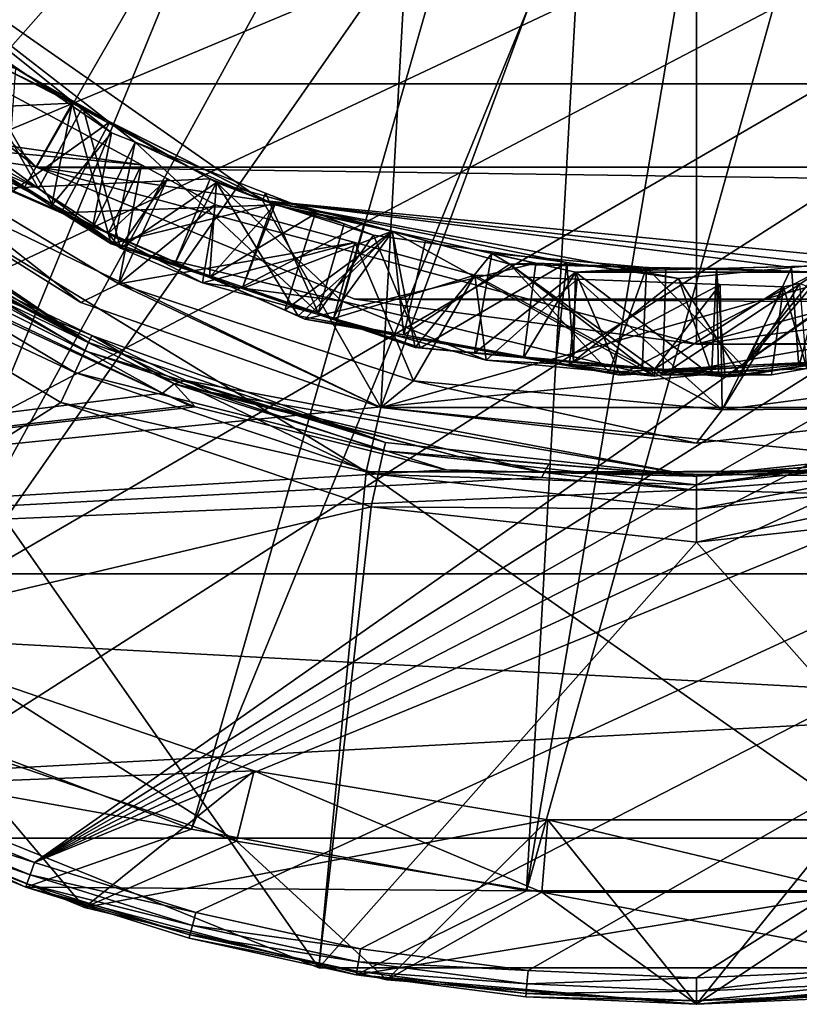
# Model space of a CAD drawing. Extents: x 0 to 200, y 18 to 95.
# Tile 4 of 256: x 39.37 to 45.28, y 32.23 to 39.68. Entities that reach past the tile are written whole.
import ezdxf

# ---------------------------------------------------------------- set-up
doc = ezdxf.new("R2010")
doc.units = 0

msp = doc.modelspace()

# ---------------------------------------------------------------- linework, layer by layer
for points in [[(31.761005, 39.693203), (59.299992, 47.227016), (32.458588, 38.622101)], [(32.458588, 38.622101), (59.299992, 47.227016), (33.245979, 37.615185)], [(33.245979, 37.615185), (59.299992, 47.227016), (34.117325, 36.679966)], [(34.117325, 36.679966), (59.299992, 47.227016), (35.066113, 35.823421)], [(35.066113, 35.823421), (59.299992, 47.227016), (36.085278, 35.051937)], [(35.839737, 42.227016, 2.686884), (44.499992, 47.227016, 2.686884), (39.5, 38.566761, 2.686884)], [(36.085278, 35.051937), (59.299992, 47.227016), (37.167206, 34.371269)], [(37.167206, 34.371269), (59.299992, 47.227016), (38.303822, 33.786495)], [(38.303822, 33.786495), (59.299992, 47.227016), (39.486675, 33.301979)], [(59.299992, 47.227016), (59.222916, 45.718533), (39.486675, 33.301979)], [(39.5, 38.566761, 2.686884), (44.499992, 47.227016, 2.686884), (44.499992, 37.227016, 2.686884)], [(44.499992, 47.227016, 2.686884), (49.499989, 38.566761, 2.686884), (44.499992, 37.227016, 2.686884)], [(44.499992, 47.227016, 2.686884), (53.160252, 42.227016, 2.686884), (49.499989, 38.566761, 2.686884)], [(59.222916, 45.718533), (59.037842, 44.453773), (39.486675, 33.301979)], [(34.814583, 42.562767, 49), (41.035889, 45.227016, 49), (37.797482, 38.822327, 49)], [(41.035889, 45.227016, 49), (42.499989, 43.762913, 49), (37.797482, 38.822327, 49)], [(59.037842, 44.453773), (58.744335, 43.209698), (39.486675, 33.301979)], [(66.499992, 39.196945, 282.468109), (66.499992, 44.077702, 284.641174), (29.499992, 39.196945, 282.468109)], [(66.499992, 44.077702, 284.641174), (29.499992, 44.077702, 284.641174), (29.499992, 39.196945, 282.468109)], [(37.797482, 38.822327, 49), (42.499989, 43.762913, 49), (42.107895, 36.74654, 49)], [(42.499989, 43.762913, 49), (44.499992, 43.227016, 49), (42.107895, 36.74654, 49)], [(44.499992, 43.227016, 49), (46.499996, 43.762913, 49), (46.89209, 36.74654, 49)], [(39.848595, 42.686691, 1.499999), (39.287926, 43.343151, 1.499999), (32.548428, 39.558895, 1.499999)], [(58.744335, 43.209698), (58.344566, 41.995586), (39.486675, 33.301979)], [(44.499992, 43.227016, 49), (46.89209, 36.74654, 49), (42.107895, 36.74654, 49)], [(39.848595, 42.686691, 1.499999), (32.548428, 39.558895, 1.499999), (34.132584, 37.523575, 1.499999)], [(40.491329, 42.110321, 1.499999), (39.848595, 42.686691, 1.499999), (34.132584, 37.523575, 1.499999)], [(39.5, 38.566761, 277.913177), (35.839737, 42.227016, 2.686884), (39.5, 38.566761, 2.686884)], [(37.428932, 40.155949, 279.984253), (35.839737, 42.227016, 2.686884), (39.5, 38.566761, 277.913177)], [(40.491329, 42.110321, 1.499999), (34.132584, 37.523575, 1.499999), (36.058754, 35.808369, 1.499999)], [(41.20475, 41.624214, 1.499999), (40.491329, 42.110321, 1.499999), (36.058754, 35.808369, 1.499999)], [(58.344566, 41.995586), (57.841534, 40.820503), (39.486675, 33.301979)], [(41.20475, 41.624214, 1.499999), (36.058754, 35.808369, 1.499999), (38.263397, 34.469864, 1.499999)], [(41.976318, 41.236935, 1.499999), (41.20475, 41.624214, 1.499999), (38.263397, 34.469864, 1.499999)], [(42.792397, 40.955322, 1.499999), (41.976318, 41.236935, 1.499999), (38.263397, 34.469864, 1.499999)], [(40.248497, 38.755932, 34.294033), (37.262379, 41.073402, 34.5), (41.212662, 38.313911, 34.5)], [(37.262379, 41.073402, 34.5), (37.797482, 38.822327, 34.5), (41.212662, 38.313911, 34.5)], [(40.067596, 38.826683, 34.289303), (37.262379, 41.073402, 34.5), (40.248497, 38.755932, 34.294033)], [(38.830475, 39.673187, 34.253094), (37.262379, 41.073402, 34.5), (40.067596, 38.826683, 34.289303)], [(42.792397, 40.955322, 1.499999), (38.263397, 34.469864, 1.499999), (40.673794, 33.552212, 1.499999)], [(43.638603, 40.784348, 1.499999), (42.792397, 40.955322, 1.499999), (40.673794, 33.552212, 1.499999)], [(39.486675, 33.301979), (57.841534, 40.820503), (40.706917, 32.921333)], [(40.706917, 32.921333), (57.841534, 40.820503), (41.955441, 32.647396)], [(41.955441, 32.647396), (57.841534, 40.820503), (43.22295, 32.482212)], [(43.22295, 32.482212), (57.841534, 40.820503), (44.499992, 32.427017)], [(57.841534, 40.820503), (45.777039, 32.482212), (44.499992, 32.427017)], [(43.638603, 40.784348, 1.499999), (40.673794, 33.552212, 1.499999), (43.210419, 33.085693, 1.499999)], [(45.78957, 33.085693, 1.499999), (45.361385, 40.784348, 1.499999), (43.210419, 33.085693, 1.499999)], [(45.361385, 40.784348, 1.499999), (44.499992, 40.727016, 1.499999), (43.210419, 33.085693, 1.499999)], [(44.499992, 40.727016, 1.499999), (43.638603, 40.784348, 1.499999), (43.210419, 33.085693, 1.499999)], [(113.275154, 38.566761, 277.913177), (37.428932, 40.155949, 279.984253), (39.5, 38.566761, 277.913177)], [(115.346222, 40.155949, 279.984253), (37.428932, 40.155949, 279.984253), (113.275154, 38.566761, 277.913177)], [(37.483482, 39.876282, 30.793234), (38.835407, 39.60059, 31.255499), (39.515049, 38.404655, 30.852015)], [(38.473293, 38.983696, 30.628422), (37.483482, 39.876282, 30.793234), (39.515049, 38.404655, 30.852015)], [(38.373604, 39.065052, 33.821476), (38.830475, 39.673187, 34.253094), (39.622231, 38.283508, 33.855835)], [(38.830475, 39.673187, 34.253094), (40.067596, 38.826683, 34.289303), (39.622231, 38.283508, 33.855835)], [(38.835407, 39.60059, 31.255499), (39.851456, 39.024521, 31.284925), (39.515049, 38.404655, 30.852015)], [(38.835407, 39.60059, 31.255499), (39.222076, 39.328053, 31.701363), (39.851456, 39.024521, 31.284925)], [(38.112446, 38.893391, 29.5), (38.785786, 39.394272, 30.304432), (40.296124, 38.582924, 30.33131)], [(38.785786, 39.394272, 30.304432), (38.784206, 38.722202, 30.638834), (40.296124, 38.582924, 30.33131)], [(39.770813, 39.05209, 33.216835), (39.222076, 39.328053, 33.201363), (38.481548, 38.989925, 33.624992)], [(40.055351, 38.908993, 31.724861), (39.222076, 39.328053, 31.701363), (39.316654, 38.383102, 32.149006)], [(39.851456, 39.024521, 31.284925), (39.222076, 39.328053, 31.701363), (40.055351, 38.908993, 31.724861)], [(39.34306, 39.312763, 32.770199), (39.222076, 39.328053, 33.201363), (39.770813, 39.05209, 33.216835)], [(39.34306, 39.312763, 32.770199), (40.817066, 38.477055, 32.812889), (39.27906, 38.406643, 32.347424)], [(39.34306, 39.312763, 32.770199), (39.770813, 39.05209, 33.216835), (40.817066, 38.477055, 32.812889)], [(37.638351, 38.705086, 259.59787), (36.903992, 39.270836, 259.122864), (39.89473, 37.237442, 63.5)], [(36.903992, 39.270836, 259.122864), (37.860886, 38.45649, 63.5), (39.89473, 37.237442, 63.5)], [(66.499992, 35.485626, 278.624939), (66.499992, 39.196945, 282.468109), (29.499992, 35.485626, 278.624939)], [(66.499992, 39.196945, 282.468109), (29.499992, 39.196945, 282.468109), (29.499992, 35.485626, 278.624939)], [(39.403782, 38.405544, 33.650482), (38.373604, 39.065052, 33.821476), (39.622231, 38.283508, 33.855835)], [(38.481548, 38.989925, 33.624992), (38.373604, 39.065052, 33.821476), (39.403782, 38.405544, 33.650482)], [(39.770813, 39.05209, 33.216835), (38.481548, 38.989925, 33.624992), (39.403782, 38.405544, 33.650482)], [(39.770813, 39.05209, 33.216835), (39.403782, 38.405544, 33.650482), (39.615051, 38.271683, 33.656322)], [(39.515049, 38.404655, 30.852015), (39.851456, 39.024521, 31.284925), (40.137527, 37.953739, 30.870026)], [(39.770813, 39.05209, 33.216835), (39.615051, 38.271683, 33.656322), (40.066601, 37.985554, 33.668804)], [(41.290493, 38.28783, 33.259693), (39.770813, 39.05209, 33.216835), (40.066601, 37.985554, 33.668804)], [(40.817066, 38.477055, 32.812889), (39.770813, 39.05209, 33.216835), (41.290493, 38.28783, 33.259693)], [(39.851456, 39.024521, 31.284925), (40.864498, 38.450161, 31.314262), (40.137527, 37.953739, 30.870026)], [(39.851456, 39.024521, 31.284925), (40.055351, 38.908993, 31.724861), (40.864498, 38.450161, 31.314262)], [(38.784206, 38.722202, 30.638834), (38.473293, 38.983696, 30.628422), (39.515049, 38.404655, 30.852015)], [(37.797482, 38.822327, 29.5), (38.112446, 38.893391, 29.5), (39.835735, 37.541599, 29.5)], [(38.112446, 38.893391, 29.5), (40.124283, 37.682217, 29.5), (39.835735, 37.541599, 29.5)], [(38.112446, 38.893391, 29.5), (40.296124, 38.582924, 30.33131), (40.124283, 37.682217, 29.5)], [(40.055351, 38.908993, 31.724861), (39.316654, 38.383102, 32.149006), (39.686619, 38.221718, 32.158428)], [(41.305943, 38.280056, 31.760128), (40.055351, 38.908993, 31.724861), (39.686619, 38.221718, 32.158428)], [(40.864498, 38.450161, 31.314262), (40.055351, 38.908993, 31.724861), (41.305943, 38.280056, 31.760128)], [(37.485733, 38.431412, 27.5), (37.797482, 38.822327, 28), (41.996628, 36.259075, 27.5)], [(37.797482, 38.822327, 28), (42.107895, 36.74654, 28), (41.996628, 36.259075, 27.5)], [(37.797482, 38.822327, 28), (39.835735, 37.541599, 29.5), (42.107895, 36.74654, 28)], [(41.212662, 38.313911, 34.5), (37.797482, 38.822327, 34.5), (42.107895, 36.74654, 34.5)], [(37.797482, 38.822327, 34.5), (37.797482, 38.822327, 49), (42.107895, 36.74654, 34.5)], [(37.797482, 38.822327, 49), (42.107895, 36.74654, 49), (42.107895, 36.74654, 34.5)], [(37.797482, 38.822327, 28), (37.797482, 38.822327, 29.5), (39.835735, 37.541599, 29.5)], [(39.622231, 38.283508, 33.855835), (40.067596, 38.826683, 34.289303), (39.921848, 38.095966, 33.864079)], [(40.067596, 38.826683, 34.289303), (40.248497, 38.755932, 34.294033), (39.921848, 38.095966, 33.864079)], [(38.744717, 37.852753, 260.313446), (37.638351, 38.705086, 259.59787), (39.89473, 37.237442, 63.5)], [(40.296124, 38.582924, 30.33131), (38.784206, 38.722202, 30.638834), (40.04298, 38.064117, 30.674797)], [(38.784206, 38.722202, 30.638834), (39.515049, 38.404655, 30.852015), (40.04298, 38.064117, 30.674797)], [(39.921848, 38.095966, 33.864079), (40.248497, 38.755932, 34.294033), (40.085392, 37.99361, 33.86858)], [(40.085392, 37.99361, 33.86858), (40.248497, 38.755932, 34.294033), (41.632576, 37.463367, 33.906769)], [(40.248497, 38.755932, 34.294033), (41.234776, 38.37022, 34.319817), (41.632576, 37.463367, 33.906769)], [(41.234776, 38.37022, 34.319817), (40.248497, 38.755932, 34.294033), (41.212662, 38.313911, 34.5)], [(44.499992, 37.227016, 272.913177), (39.5, 38.566761, 2.686884), (44.499992, 37.227016, 2.686884)], [(41.911797, 37.567757, 275.501373), (39.5, 38.566761, 2.686884), (44.499992, 37.227016, 272.913177)], [(110.863342, 37.567757, 275.501373), (39.5, 38.566761, 277.913177), (41.911797, 37.567757, 275.501373)], [(39.5, 38.566761, 277.913177), (39.5, 38.566761, 2.686884), (41.911797, 37.567757, 275.501373)], [(113.275154, 38.566761, 277.913177), (39.5, 38.566761, 277.913177), (110.863342, 37.567757, 275.501373)], [(40.491879, 38.477757, 30.334793), (40.296124, 38.582924, 30.33131), (40.04298, 38.064117, 30.674797)], [(40.296124, 38.582924, 30.33131), (40.491879, 38.477757, 30.334793), (40.124283, 37.682217, 29.5)], [(49.499989, 38.566761, 2.686884), (49.499989, 38.566761, 267.913177), (44.499992, 37.227016, 2.686884)], [(49.499989, 38.566761, 267.913177), (47.088192, 37.567757, 270.324982), (44.499992, 37.227016, 2.686884)], [(39.27906, 38.406643, 32.347424), (40.817066, 38.477055, 32.812889), (40.552841, 37.84798, 32.379971)], [(40.491879, 38.477757, 30.334793), (40.04298, 38.064117, 30.674797), (40.162369, 38.001705, 30.678207)], [(40.491879, 38.477757, 30.334793), (40.856659, 38.281796, 30.341284), (40.124283, 37.682217, 29.5)], [(40.856659, 38.281796, 30.341284), (40.491879, 38.477757, 30.334793), (40.162369, 38.001705, 30.678207)], [(40.817066, 38.477055, 32.812889), (40.864498, 38.450161, 32.814262), (40.552841, 37.84798, 32.379971)], [(40.864498, 38.450161, 32.814262), (40.817066, 38.477055, 32.812889), (41.290493, 38.28783, 33.259693)], [(36.330402, 34.646957, 27.5), (37.485733, 38.431412, 27.5), (41.637852, 32.502609, 27.5)], [(37.485733, 38.431412, 27.5), (41.996628, 36.259075, 27.5), (41.637852, 32.502609, 27.5)], [(37.820442, 38.403076, 63.25), (37.709995, 38.257156, 63.066986), (39.866684, 37.176605, 63.25)], [(37.860886, 38.45649, 63.5), (37.820442, 38.403076, 63.25), (39.89473, 37.237442, 63.5)], [(39.89473, 37.237442, 63.5), (37.820442, 38.403076, 63.25), (39.866684, 37.176605, 63.25)], [(39.27906, 38.406643, 32.347424), (40.552841, 37.84798, 32.379971), (40.809826, 37.731766, 32.187035)], [(39.686619, 38.221718, 32.158428), (39.27906, 38.406643, 32.347424), (40.809826, 37.731766, 32.187035)], [(39.316654, 38.383102, 32.149006), (39.27906, 38.406643, 32.347424), (39.686619, 38.221718, 32.158428)], [(39.403782, 38.405544, 33.650482), (39.622231, 38.283508, 33.855835), (39.615051, 38.271683, 33.656322)], [(40.04298, 38.064117, 30.674797), (39.515049, 38.404655, 30.852015), (40.137527, 37.953739, 30.870026)], [(40.137527, 37.953739, 30.870026), (40.864498, 38.450161, 31.314262), (41.813061, 37.551662, 30.910448)], [(40.552841, 37.84798, 32.379971), (40.864498, 38.450161, 32.814262), (40.811226, 37.734657, 32.386574)], [(40.811226, 37.734657, 32.386574), (40.864498, 38.450161, 32.814262), (41.482525, 37.440235, 32.403728)], [(40.864498, 38.450161, 32.814262), (42.196812, 38.079903, 32.849098), (41.482525, 37.440235, 32.403728)], [(40.864498, 38.450161, 31.314262), (41.983353, 38.139221, 31.343517), (41.813061, 37.551662, 30.910448)], [(40.864498, 38.450161, 32.814262), (41.305943, 38.280056, 33.260128), (42.196812, 38.079903, 32.849098)], [(40.864498, 38.450161, 31.314262), (41.305943, 38.280056, 31.760128), (41.983353, 38.139221, 31.343517)], [(40.864498, 38.450161, 32.814262), (41.290493, 38.28783, 33.259693), (41.305943, 38.280056, 33.260128)], [(41.234776, 38.37022, 34.319817), (41.212662, 38.313911, 34.5), (41.829945, 38.13747, 34.335373)], [(41.234776, 38.37022, 34.319817), (41.829945, 38.13747, 34.335373), (41.632576, 37.463367, 33.906769)], [(37.709995, 38.257156, 63.066986), (37.559109, 38.057827, 63), (39.790077, 37.010403, 63.066986)], [(39.866684, 37.176605, 63.25), (37.709995, 38.257156, 63.066986), (39.790077, 37.010403, 63.066986)], [(39.615051, 38.271683, 33.656322), (39.622231, 38.283508, 33.855835), (40.066601, 37.985554, 33.668804)], [(39.622231, 38.283508, 33.855835), (39.921848, 38.095966, 33.864079), (40.066601, 37.985554, 33.668804)], [(41.305943, 38.280056, 31.760128), (39.686619, 38.221718, 32.158428), (40.809826, 37.731766, 32.187035)], [(41.290493, 38.28783, 33.259693), (40.066601, 37.985554, 33.668804), (41.058971, 37.647057, 33.693279)], [(40.856659, 38.281796, 30.341284), (41.910484, 37.995312, 30.358456), (40.124283, 37.682217, 29.5)], [(40.856659, 38.281796, 30.341284), (40.162369, 38.001705, 30.678207), (40.757389, 37.690632, 30.695206)], [(41.910484, 37.995312, 30.358456), (40.856659, 38.281796, 30.341284), (40.757389, 37.690632, 30.695206)], [(41.609825, 38.212162, 31.767971), (41.305943, 38.280056, 31.760128), (40.809826, 37.731766, 32.187035)], [(41.305943, 38.280056, 33.260128), (41.290493, 38.28783, 33.259693), (41.058971, 37.647057, 33.693279)], [(42.19368, 38.081718, 33.283043), (41.305943, 38.280056, 33.260128), (41.058971, 37.647057, 33.693279)], [(46.008705, 37.84758, 34.5), (41.212662, 38.313911, 34.5), (42.107895, 36.74654, 34.5)], [(41.212662, 38.313911, 34.5), (45.218693, 37.807259, 34.423054), (44.363304, 37.724499, 34.401329)], [(43.517349, 37.843895, 34.379314), (41.212662, 38.313911, 34.5), (44.363304, 37.724499, 34.401329)], [(41.212662, 38.313911, 34.5), (45.480965, 37.832638, 34.429714), (45.218693, 37.807259, 34.423054)], [(41.212662, 38.313911, 34.5), (46.008705, 37.84758, 34.5), (45.480965, 37.832638, 34.429714)], [(42.051659, 38.050762, 34.341171), (41.212662, 38.313911, 34.5), (43.517349, 37.843895, 34.379314)], [(41.829945, 38.13747, 34.335373), (41.212662, 38.313911, 34.5), (42.051659, 38.050762, 34.341171)], [(41.305943, 38.280056, 33.260128), (42.19368, 38.081718, 33.283043), (42.196812, 38.079903, 32.849098)], [(41.305943, 38.280056, 31.760128), (41.609825, 38.212162, 31.767971), (41.983353, 38.139221, 31.343517)], [(41.609825, 38.212162, 31.767971), (40.809826, 37.731766, 32.187035), (41.38118, 37.48254, 32.201588)], [(42.19368, 38.081718, 31.783043), (41.609825, 38.212162, 31.767971), (41.38118, 37.48254, 32.201588)], [(41.983353, 38.139221, 31.343517), (41.609825, 38.212162, 31.767971), (42.19368, 38.081718, 31.783043)], [(41.829945, 38.13747, 34.335373), (42.051659, 38.050762, 34.341171), (41.632576, 37.463367, 33.906769)], [(41.983353, 38.139221, 31.343517), (42.196812, 38.079903, 31.349098), (41.813061, 37.551662, 30.910448)], [(41.983353, 38.139221, 31.343517), (42.19368, 38.081718, 31.783043), (42.196812, 38.079903, 31.349098)], [(39.685413, 36.783371, 63), (37.559109, 38.057827, 63), (36.330402, 34.646957, 63)], [(39.790077, 37.010403, 63.066986), (37.559109, 38.057827, 63), (39.685413, 36.783371, 63)], [(39.921848, 38.095966, 33.864079), (40.085392, 37.99361, 33.86858), (40.066601, 37.985554, 33.668804)], [(40.162369, 38.001705, 30.678207), (40.04298, 38.064117, 30.674797), (40.137527, 37.953739, 30.870026)], [(42.19368, 38.081718, 33.283043), (41.058971, 37.647057, 33.693279), (42.367085, 37.200863, 33.72554)], [(42.19368, 38.081718, 31.783043), (41.38118, 37.48254, 32.201588), (41.532784, 37.416409, 32.205448)], [(41.482525, 37.440235, 32.403728), (42.196812, 38.079903, 32.849098), (42.281879, 37.295631, 32.42268)], [(43.282166, 37.838524, 31.811142), (42.19368, 38.081718, 31.783043), (41.532784, 37.416409, 32.205448)], [(41.632576, 37.463367, 33.906769), (42.051659, 38.050762, 34.341171), (42.407871, 37.197662, 33.925903)], [(41.813061, 37.551662, 30.910448), (42.196812, 38.079903, 31.349098), (44.18026, 36.983601, 30.967556)], [(42.051659, 38.050762, 34.341171), (43.517349, 37.843895, 34.379314), (42.407871, 37.197662, 33.925903)], [(42.948902, 37.912987, 33.30254), (42.19368, 38.081718, 33.283043), (42.367085, 37.200863, 33.72554)], [(42.196812, 38.079903, 31.349098), (42.19368, 38.081718, 31.783043), (43.085621, 37.832893, 31.372337)], [(42.19368, 38.081718, 31.783043), (43.282166, 37.838524, 31.811142), (43.085621, 37.832893, 31.372337)], [(42.19368, 38.081718, 33.283043), (42.948902, 37.912987, 33.30254), (43.085621, 37.832893, 32.872337)], [(42.446674, 38.01046, 32.855629), (42.19368, 38.081718, 33.283043), (43.085621, 37.832893, 32.872337)], [(42.196812, 38.079903, 32.849098), (42.19368, 38.081718, 33.283043), (42.446674, 38.01046, 32.855629)], [(42.196812, 38.079903, 31.349098), (43.085621, 37.832893, 31.372337), (44.18026, 36.983601, 30.967556)], [(42.196812, 38.079903, 32.849098), (42.446674, 38.01046, 32.855629), (42.281879, 37.295631, 32.42268)], [(40.066601, 37.985554, 33.668804), (40.085392, 37.99361, 33.86858), (41.058971, 37.647057, 33.693279)], [(41.058971, 37.647057, 33.693279), (40.085392, 37.99361, 33.86858), (41.632576, 37.463367, 33.906769)], [(40.124283, 37.682217, 29.5), (41.910484, 37.995312, 30.358456), (42.354984, 36.948448, 29.5)], [(40.162369, 38.001705, 30.678207), (40.137527, 37.953739, 30.870026), (40.757389, 37.690632, 30.695206)], [(40.757389, 37.690632, 30.695206), (40.137527, 37.953739, 30.870026), (41.813061, 37.551662, 30.910448)], [(41.910484, 37.995312, 30.358456), (40.757389, 37.690632, 30.695206), (41.749077, 37.420441, 30.717592)], [(42.820377, 37.747955, 30.373281), (41.910484, 37.995312, 30.358456), (41.749077, 37.420441, 30.717592)], [(41.910484, 37.995312, 30.358456), (42.820377, 37.747955, 30.373281), (42.354984, 36.948448, 29.5)], [(42.446674, 38.01046, 32.855629), (43.085621, 37.832893, 32.872337), (42.281879, 37.295631, 32.42268)], [(42.948902, 37.912987, 33.30254), (42.367085, 37.200863, 33.72554), (42.816669, 37.158447, 33.736084)], [(43.5825, 37.771423, 33.318893), (42.948902, 37.912987, 33.30254), (42.816669, 37.158447, 33.736084)], [(44.119446, 37.805641, 32.898392), (42.948902, 37.912987, 33.30254), (43.5825, 37.771423, 33.318893)], [(43.085621, 37.832893, 32.872337), (42.948902, 37.912987, 33.30254), (44.119446, 37.805641, 32.898392)], [(39.045303, 37.709179, 260.465881), (38.744717, 37.852753, 260.313446), (39.89473, 37.237442, 63.5)], [(40.552841, 37.84798, 32.379971), (40.811226, 37.734657, 32.386574), (40.809826, 37.731766, 32.187035)], [(43.282166, 37.838524, 31.811142), (41.532784, 37.416409, 32.205448), (43.188869, 37.122452, 32.244717)], [(46.89209, 36.74654, 34.5), (46.008705, 37.84758, 34.5), (42.107895, 36.74654, 34.5)], [(42.281879, 37.295631, 32.42268), (43.085621, 37.832893, 32.872337), (43.837517, 37.014217, 32.45956)], [(42.407871, 37.197662, 33.925903), (43.517349, 37.843895, 34.379314), (43.43644, 37.107533, 33.950077)], [(43.085621, 37.832893, 31.372337), (43.282166, 37.838524, 31.811142), (44.26627, 37.801769, 31.402092)], [(43.085621, 37.832893, 31.372337), (44.243366, 36.994659, 30.969061), (44.18026, 36.983601, 30.967556)], [(43.085621, 37.832893, 31.372337), (44.26627, 37.801769, 31.402092), (44.243366, 36.994659, 30.969061)], [(43.085621, 37.832893, 32.872337), (44.119446, 37.805641, 32.898392), (43.837517, 37.014217, 32.45956)], [(43.5825, 37.771423, 31.818895), (43.282166, 37.838524, 31.811142), (43.188869, 37.122452, 32.244717)], [(44.26627, 37.801769, 31.402092), (43.282166, 37.838524, 31.811142), (43.5825, 37.771423, 31.818895)], [(43.43644, 37.107533, 33.950077), (43.517349, 37.843895, 34.379314), (43.568596, 37.095951, 33.953186)], [(43.517349, 37.843895, 34.379314), (44.363304, 37.724499, 34.401329), (43.568596, 37.095951, 33.953186)], [(45.506714, 37.822147, 31.86739), (43.5825, 37.771423, 31.818895), (43.92165, 36.992382, 32.262093)], [(43.5825, 37.771423, 31.818895), (45.506714, 37.822147, 31.86739), (45.417488, 37.771423, 31.431105)], [(44.650154, 37.799568, 33.345802), (44.119446, 37.805641, 32.898392), (43.5825, 37.771423, 33.318893)], [(44.119446, 37.805641, 32.898392), (44.086544, 37.02634, 32.465382), (43.837517, 37.014217, 32.45956)], [(44.847713, 37.050312, 32.283752), (45.506714, 37.822147, 31.86739), (43.92165, 36.992382, 32.262093)], [(44.119446, 37.805641, 32.898392), (44.847816, 37.063404, 32.48317), (44.086544, 37.02634, 32.465382)], [(44.119446, 37.805641, 32.898392), (45.417488, 37.771423, 32.931107), (44.847816, 37.063404, 32.48317)], [(44.119446, 37.805641, 32.898392), (44.650154, 37.799568, 33.345802), (45.417488, 37.771423, 32.931107)], [(44.363304, 37.724499, 34.401329), (45.218693, 37.807259, 34.423054), (44.833748, 36.985088, 33.982918)], [(45.914368, 37.832893, 33.377663), (44.650154, 37.799568, 33.345802), (44.715164, 36.979324, 33.780602)], [(44.650154, 37.799568, 33.345802), (45.914368, 37.832893, 33.377663), (45.417488, 37.771423, 32.931107)], [(46.502888, 37.230671, 33.822742), (45.914368, 37.832893, 33.377663), (44.715164, 36.979324, 33.780602)], [(45.218693, 37.807259, 34.423054), (45.274048, 37.053391, 33.993328), (44.833748, 36.985088, 33.982918)], [(45.583515, 37.09634, 32.300961), (45.506714, 37.822147, 31.86739), (44.847713, 37.050312, 32.283752)], [(45.218693, 37.807259, 34.423054), (45.480965, 37.832638, 34.429714), (45.274048, 37.053391, 33.993328)], [(45.480965, 37.832638, 34.429714), (45.554237, 37.096859, 33.99995), (45.274048, 37.053391, 33.993328)], [(38.500504, 37.755253, 260.690613), (40.453823, 36.855907, 261.60498), (29.499992, 35.485626, 263.375061)], [(38.500504, 37.755253, 260.690613), (38.824005, 37.632599, 260.797211), (40.453823, 36.855907, 261.60498)], [(40.809826, 37.731766, 32.187035), (40.811226, 37.734657, 32.386574), (41.38118, 37.48254, 32.201588)], [(41.38118, 37.48254, 32.201588), (40.811226, 37.734657, 32.386574), (41.482525, 37.440235, 32.403728)], [(42.820377, 37.747955, 30.373281), (41.749077, 37.420441, 30.717592), (42.905762, 37.105293, 30.743702)], [(42.354984, 36.948448, 29.5), (42.820377, 37.747955, 30.373281), (44.692963, 36.72879, 29.5)], [(43.5825, 37.771423, 33.318893), (42.816669, 37.158447, 33.736084), (43.568314, 37.087528, 33.753708)], [(42.820377, 37.747955, 30.373281), (43.596371, 37.718735, 30.385542), (44.692963, 36.72879, 29.5)], [(43.596371, 37.718735, 30.385542), (42.820377, 37.747955, 30.373281), (42.905762, 37.105293, 30.743702)], [(43.5825, 37.771423, 31.818895), (43.188869, 37.122452, 32.244717), (43.92165, 36.992382, 32.262093)], [(43.5825, 37.771423, 33.318893), (43.568314, 37.087528, 33.753708), (44.612766, 36.988987, 33.778202)], [(44.26627, 37.801769, 31.402092), (43.5825, 37.771423, 31.818895), (45.417488, 37.771423, 31.431105)], [(44.650154, 37.799568, 33.345802), (43.5825, 37.771423, 33.318893), (44.612766, 36.988987, 33.778202)], [(44.26627, 37.801769, 31.402092), (45.417488, 37.771423, 31.431105), (44.243366, 36.994659, 30.969061)], [(45.417488, 37.771423, 31.431105), (46.708004, 37.426521, 31.027754), (44.243366, 36.994659, 30.969061)], [(44.650154, 37.799568, 33.345802), (44.612766, 36.988987, 33.778202), (44.664562, 36.9841, 33.779415)], [(44.650154, 37.799568, 33.345802), (44.664562, 36.9841, 33.779415), (44.715164, 36.979324, 33.780602)], [(45.417488, 37.771423, 32.931107), (45.91346, 37.115284, 32.508072), (44.847816, 37.063404, 32.48317)], [(38.824005, 37.632599, 260.797211), (38.943409, 37.693512, 260.641846), (40.453823, 36.855907, 261.60498)], [(38.943409, 37.693512, 260.641846), (39.045303, 37.709179, 260.465881), (39.920376, 37.291214, 260.909637)], [(38.943409, 37.693512, 260.641846), (40.543274, 36.926315, 261.449554), (40.453823, 36.855907, 261.60498)], [(38.943409, 37.693512, 260.641846), (39.920376, 37.291214, 260.909637), (40.543274, 36.926315, 261.449554)], [(39.920376, 37.291214, 260.909637), (39.045303, 37.709179, 260.465881), (39.89473, 37.237442, 63.5)], [(39.835735, 37.541599, 29.5), (40.124283, 37.682217, 29.5), (42.107895, 36.74654, 29.5)], [(40.124283, 37.682217, 29.5), (42.354984, 36.948448, 29.5), (42.107895, 36.74654, 29.5)], [(40.757389, 37.690632, 30.695206), (41.813061, 37.551662, 30.910448), (41.749077, 37.420441, 30.717592)], [(43.596371, 37.718735, 30.385542), (42.905762, 37.105293, 30.743702), (43.536781, 37.072479, 30.756769)], [(44.678135, 37.678005, 30.402636), (43.596371, 37.718735, 30.385542), (43.536781, 37.072479, 30.756769)], [(44.678135, 37.678005, 30.402636), (43.536781, 37.072479, 30.756769), (44.183075, 37.038868, 30.770155)], [(43.568596, 37.095951, 33.953186), (44.363304, 37.724499, 34.401329), (44.614048, 37.004341, 33.977757)], [(43.596371, 37.718735, 30.385542), (44.678135, 37.678005, 30.402636), (44.692963, 36.72879, 29.5)], [(45.158848, 37.659904, 30.410231), (44.678135, 37.678005, 30.402636), (44.183075, 37.038868, 30.770155)], [(45.158848, 37.659904, 30.410231), (44.183075, 37.038868, 30.770155), (45.067459, 36.992878, 30.788471)], [(44.614048, 37.004341, 33.977757), (44.363304, 37.724499, 34.401329), (44.833748, 36.985088, 33.982918)], [(44.678135, 37.678005, 30.402636), (45.158848, 37.659904, 30.410231), (44.692963, 36.72879, 29.5)], [(45.158848, 37.659904, 30.410231), (45.2808, 37.685505, 30.412205), (44.692963, 36.72879, 29.5)], [(45.2808, 37.685505, 30.412205), (47.021301, 37.034222, 29.5), (44.692963, 36.72879, 29.5)], [(45.333668, 37.041389, 30.795261), (45.158848, 37.659904, 30.410231), (45.067459, 36.992878, 30.788471)], [(45.2808, 37.685505, 30.412205), (45.158848, 37.659904, 30.410231), (45.333668, 37.041389, 30.795261)], [(41.058971, 37.647057, 33.693279), (41.632576, 37.463367, 33.906769), (42.367085, 37.200863, 33.72554)], [(39.835735, 37.541599, 29.5), (42.107895, 36.74654, 29.5), (42.107895, 36.74654, 28)], [(41.749077, 37.420441, 30.717592), (41.813061, 37.551662, 30.910448), (42.905762, 37.105293, 30.743702)], [(42.905762, 37.105293, 30.743702), (41.813061, 37.551662, 30.910448), (44.18026, 36.983601, 30.967556)], [(108.275154, 37.227016, 272.913177), (41.911797, 37.567757, 275.501373), (44.499992, 37.227016, 272.913177)], [(110.863342, 37.567757, 275.501373), (41.911797, 37.567757, 275.501373), (108.275154, 37.227016, 272.913177)], [(47.088192, 37.567757, 270.324982), (44.499992, 37.227016, 272.913177), (44.499992, 37.227016, 2.686884)], [(105.686966, 37.567757, 270.324982), (108.275154, 37.227016, 272.913177), (44.499992, 37.227016, 272.913177)], [(47.088192, 37.567757, 270.324982), (105.686966, 37.567757, 270.324982), (44.499992, 37.227016, 272.913177)], [(41.38118, 37.48254, 32.201588), (41.482525, 37.440235, 32.403728), (41.532784, 37.416409, 32.205448)], [(41.532784, 37.416409, 32.205448), (41.482525, 37.440235, 32.403728), (42.281879, 37.295631, 32.42268)], [(42.367085, 37.200863, 33.72554), (41.632576, 37.463367, 33.906769), (42.407871, 37.197662, 33.925903)], [(41.532784, 37.416409, 32.205448), (42.281879, 37.295631, 32.42268), (43.188869, 37.122452, 32.244717)], [(46.708004, 37.426521, 31.027754), (45.333668, 37.041389, 30.795261), (44.243366, 36.994659, 30.969061)], [(39.920376, 37.291214, 260.909637), (39.89473, 37.237442, 63.5), (42.142601, 36.48259, 63.5)], [(40.630623, 36.951965, 261.269806), (39.920376, 37.291214, 260.909637), (42.142601, 36.48259, 63.5)], [(39.920376, 37.291214, 260.909637), (40.630623, 36.951965, 261.269806), (40.543274, 36.926315, 261.449554)], [(43.188869, 37.122452, 32.244717), (42.281879, 37.295631, 32.42268), (43.837517, 37.014217, 32.45956)], [(39.89473, 37.237442, 63.5), (39.866684, 37.176605, 63.25), (42.142601, 36.48259, 63.5)], [(45.554237, 37.096859, 33.99995), (46.502888, 37.230671, 33.822742), (44.715164, 36.979324, 33.780602)], [(39.866684, 37.176605, 63.25), (39.790077, 37.010403, 63.066986), (42.128235, 36.41716, 63.25)], [(42.142601, 36.48259, 63.5), (39.866684, 37.176605, 63.25), (42.128235, 36.41716, 63.25)], [(42.367085, 37.200863, 33.72554), (42.407871, 37.197662, 33.925903), (42.816669, 37.158447, 33.736084)], [(42.407871, 37.197662, 33.925903), (43.43644, 37.107533, 33.950077), (43.568314, 37.087528, 33.753708)], [(42.816669, 37.158447, 33.736084), (42.407871, 37.197662, 33.925903), (43.568314, 37.087528, 33.753708)], [(43.536781, 37.072479, 30.756769), (42.905762, 37.105293, 30.743702), (44.18026, 36.983601, 30.967556)], [(43.188869, 37.122452, 32.244717), (43.837517, 37.014217, 32.45956), (43.92165, 36.992382, 32.262093)], [(43.43644, 37.107533, 33.950077), (43.568596, 37.095951, 33.953186), (43.568314, 37.087528, 33.753708)], [(44.183075, 37.038868, 30.770155), (43.536781, 37.072479, 30.756769), (44.18026, 36.983601, 30.967556)], [(43.568314, 37.087528, 33.753708), (43.568596, 37.095951, 33.953186), (44.614048, 37.004341, 33.977757)], [(43.568314, 37.087528, 33.753708), (44.614048, 37.004341, 33.977757), (44.612766, 36.988987, 33.778202)], [(44.847816, 37.063404, 32.48317), (44.847713, 37.050312, 32.283752), (44.086544, 37.02634, 32.465382)], [(45.274048, 37.053391, 33.993328), (45.554237, 37.096859, 33.99995), (44.715164, 36.979324, 33.780602)], [(44.847816, 37.063404, 32.48317), (45.583515, 37.09634, 32.300961), (44.847713, 37.050312, 32.283752)], [(45.91346, 37.115284, 32.508072), (45.583515, 37.09634, 32.300961), (44.847816, 37.063404, 32.48317)], [(39.790077, 37.010403, 63.066986), (39.685413, 36.783371, 63), (42.089016, 36.2384, 63.066986)], [(42.128235, 36.41716, 63.25), (39.790077, 37.010403, 63.066986), (42.089016, 36.2384, 63.066986)], [(43.837517, 37.014217, 32.45956), (44.086544, 37.02634, 32.465382), (43.92165, 36.992382, 32.262093)], [(44.086544, 37.02634, 32.465382), (44.847713, 37.050312, 32.283752), (43.92165, 36.992382, 32.262093)], [(44.243366, 36.994659, 30.969061), (44.183075, 37.038868, 30.770155), (44.18026, 36.983601, 30.967556)], [(44.183075, 37.038868, 30.770155), (44.243366, 36.994659, 30.969061), (45.067459, 36.992878, 30.788471)], [(44.243366, 36.994659, 30.969061), (45.333668, 37.041389, 30.795261), (45.067459, 36.992878, 30.788471)], [(44.612766, 36.988987, 33.778202), (44.614048, 37.004341, 33.977757), (44.664562, 36.9841, 33.779415)], [(44.614048, 37.004341, 33.977757), (44.833748, 36.985088, 33.982918), (44.715164, 36.979324, 33.780602)], [(44.664562, 36.9841, 33.779415), (44.614048, 37.004341, 33.977757), (44.715164, 36.979324, 33.780602)], [(47.021301, 37.034222, 29.5), (46.89209, 36.74654, 29.5), (44.692963, 36.72879, 29.5)], [(44.833748, 36.985088, 33.982918), (45.274048, 37.053391, 33.993328), (44.715164, 36.979324, 33.780602)], [(40.453823, 36.855907, 261.60498), (40.543274, 36.926315, 261.449554), (40.701702, 36.751019, 261.713501)], [(40.543274, 36.926315, 261.449554), (40.630623, 36.951965, 261.269806), (40.82547, 36.858894, 261.368652)], [(42.603374, 36.275181, 262.278809), (40.543274, 36.926315, 261.449554), (43.345764, 36.253304, 262.270233)], [(40.543274, 36.926315, 261.449554), (42.696728, 36.375832, 261.968842), (43.345764, 36.253304, 262.270233)], [(40.701702, 36.751019, 261.713501), (40.543274, 36.926315, 261.449554), (42.603374, 36.275181, 262.278809)], [(40.543274, 36.926315, 261.449554), (40.82547, 36.858894, 261.368652), (42.696728, 36.375832, 261.968842)], [(40.82547, 36.858894, 261.368652), (40.630623, 36.951965, 261.269806), (44.499992, 36.227016, 63.5)], [(40.630623, 36.951965, 261.269806), (42.142601, 36.48259, 63.5), (44.499992, 36.227016, 63.5)], [(42.107895, 36.74654, 29.5), (42.354984, 36.948448, 29.5), (44.499992, 36.477016, 29.5)], [(42.354984, 36.948448, 29.5), (44.692963, 36.72879, 29.5), (44.499992, 36.477016, 29.5)], [(40.453823, 36.855907, 261.60498), (40.657745, 36.76202, 261.700439), (29.499992, 35.485626, 263.375061)], [(40.657745, 36.76202, 261.700439), (40.453823, 36.855907, 261.60498), (40.701702, 36.751019, 261.713501)], [(42.696728, 36.375832, 261.968842), (40.82547, 36.858894, 261.368652), (44.499992, 36.227016, 63.5)], [(40.657745, 36.76202, 261.700439), (40.701702, 36.751019, 261.713501), (29.499992, 35.485626, 263.375061)], [(42.035446, 35.994209, 63), (39.685413, 36.783371, 63), (36.330402, 34.646957, 63)], [(42.089016, 36.2384, 63.066986), (39.685413, 36.783371, 63), (42.035446, 35.994209, 63)], [(40.701702, 36.751019, 261.713501), (42.603374, 36.275181, 262.278809), (29.499992, 35.485626, 263.375061)], [(42.107895, 36.74654, 28), (47.003357, 36.259075, 27.5), (41.996628, 36.259075, 27.5)], [(42.107895, 36.74654, 28), (46.89209, 36.74654, 28), (47.003357, 36.259075, 27.5)], [(42.107895, 36.74654, 28), (42.107895, 36.74654, 29.5), (44.499992, 36.477016, 29.5)], [(46.89209, 36.74654, 28), (42.107895, 36.74654, 28), (44.499992, 36.477016, 29.5)], [(42.107895, 36.74654, 49), (46.89209, 36.74654, 34.5), (42.107895, 36.74654, 34.5)], [(42.107895, 36.74654, 49), (46.89209, 36.74654, 49), (46.89209, 36.74654, 34.5)], [(46.89209, 36.74654, 29.5), (46.89209, 36.74654, 28), (44.499992, 36.477016, 29.5)], [(44.692963, 36.72879, 29.5), (46.89209, 36.74654, 29.5), (44.499992, 36.477016, 29.5)], [(42.142601, 36.48259, 63.5), (42.128235, 36.41716, 63.25), (44.499992, 36.227016, 63.5)], [(46.857403, 36.48259, 63.5), (44.499992, 36.227016, 63.5), (44.499992, 36.160027, 63.25)], [(46.87175, 36.41716, 63.25), (46.857403, 36.48259, 63.5), (44.499992, 36.160027, 63.25)], [(46.857403, 36.48259, 63.5), (46.245411, 36.366375, 261.981171), (44.499992, 36.227016, 63.5)], [(42.128235, 36.41716, 63.25), (42.089016, 36.2384, 63.066986), (44.499992, 36.160027, 63.25)], [(44.499992, 36.227016, 63.5), (42.128235, 36.41716, 63.25), (44.499992, 36.160027, 63.25)], [(46.87175, 36.41716, 63.25), (44.499992, 36.160027, 63.25), (44.499992, 35.977016, 63.066986)], [(46.910973, 36.2384, 63.066986), (46.87175, 36.41716, 63.25), (44.499992, 35.977016, 63.066986)], [(43.380589, 36.31847, 262.046051), (42.696728, 36.375832, 261.968842), (44.499992, 36.227016, 63.5)], [(42.696728, 36.375832, 261.968842), (43.380589, 36.31847, 262.046051), (43.345764, 36.253304, 262.270233)], [(43.345764, 36.253304, 262.270233), (43.380589, 36.31847, 262.046051), (44.470474, 36.227055, 262.169159)], [(44.470474, 36.227055, 262.169159), (43.380589, 36.31847, 262.046051), (44.499992, 36.227016, 63.5)], [(45.771912, 36.329208, 262.031311), (44.499813, 36.229359, 262.166046), (44.499992, 36.227016, 63.5)], [(45.771912, 36.329208, 262.031311), (45.808376, 36.270657, 262.247498), (44.499813, 36.229359, 262.166046)], [(46.245411, 36.366375, 261.981171), (45.771912, 36.329208, 262.031311), (44.499992, 36.227016, 63.5)], [(42.603374, 36.275181, 262.278809), (43.328686, 36.215923, 262.354523), (29.499992, 35.485626, 263.375061)], [(41.996628, 36.259075, 27.5), (47.362133, 32.502609, 27.5), (41.637852, 32.502609, 27.5)], [(41.996628, 36.259075, 27.5), (47.003357, 36.259075, 27.5), (47.362133, 32.502609, 27.5)], [(42.089016, 36.2384, 63.066986), (42.035446, 35.994209, 63), (44.499992, 35.977016, 63.066986)], [(44.499992, 36.160027, 63.25), (42.089016, 36.2384, 63.066986), (44.499992, 35.977016, 63.066986)], [(42.603374, 36.275181, 262.278809), (43.345764, 36.253304, 262.270233), (43.328686, 36.215923, 262.354523)], [(43.328686, 36.215923, 262.354523), (43.345764, 36.253304, 262.270233), (44.469059, 36.122761, 262.473602)], [(43.345764, 36.253304, 262.270233), (45.808376, 36.270657, 262.247498), (45.830994, 36.225311, 262.342316)], [(45.808376, 36.270657, 262.247498), (43.345764, 36.253304, 262.270233), (44.470474, 36.227055, 262.169159)], [(43.345764, 36.253304, 262.270233), (45.830994, 36.225311, 262.342316), (44.469059, 36.122761, 262.473602)], [(44.499813, 36.229359, 262.166046), (45.808376, 36.270657, 262.247498), (44.470474, 36.227055, 262.169159)], [(46.910973, 36.2384, 63.066986), (44.499992, 35.977016, 63.066986), (44.499992, 35.727016, 63)], [(46.964558, 35.994209, 63), (46.910973, 36.2384, 63.066986), (44.499992, 35.727016, 63)], [(43.328686, 36.215923, 262.354523), (44.469059, 36.122761, 262.473602), (29.499992, 35.485626, 263.375061)], [(44.469059, 36.122761, 262.473602), (45.830994, 36.225311, 262.342316), (66.499992, 35.485626, 263.375061)], [(44.499813, 36.229359, 262.166046), (44.470474, 36.227055, 262.169159), (44.499992, 36.227016, 63.5)], [(44.469059, 36.122761, 262.473602), (66.499992, 35.485626, 263.375061), (29.499992, 35.485626, 263.375061)], [(42.035446, 35.994209, 63), (36.330402, 34.646957, 63), (41.637852, 32.502609, 63)], [(44.499992, 35.727016, 63), (42.035446, 35.994209, 63), (41.637852, 32.502609, 63)], [(44.499992, 35.977016, 63.066986), (42.035446, 35.994209, 63), (44.499992, 35.727016, 63)], [(46.964558, 35.994209, 63), (44.499992, 35.727016, 63), (47.362133, 32.502609, 63)], [(47.362133, 32.502609, 63), (44.499992, 35.727016, 63), (41.637852, 32.502609, 63)], [(29.499992, 35.485626, 263.375061), (66.499992, 33.484234, 268.328674), (29.499992, 33.484234, 268.328674)], [(29.499992, 35.485626, 263.375061), (66.499992, 35.485626, 263.375061), (66.499992, 33.484234, 268.328674)], [(66.499992, 33.484234, 273.671326), (66.499992, 35.485626, 278.624939), (29.499992, 33.484234, 273.671326)], [(66.499992, 35.485626, 278.624939), (29.499992, 35.485626, 278.624939), (29.499992, 33.484234, 273.671326)], [(41.149109, 33.994701, 27.5), (39.016857, 34.726707, 27.5), (37.690132, 33.861916, 27.5)], [(38.795918, 34.223034, 24), (39.016857, 34.726707, 24), (41.014107, 33.461533, 24)], [(39.016857, 34.726707, 24), (41.149109, 33.994701, 24), (41.014107, 33.461533, 24)], [(39.016857, 34.726707, 27.5), (41.149109, 33.994701, 27.5), (41.149109, 33.994701, 24)], [(39.016857, 34.726707, 24), (39.016857, 34.726707, 27.5), (41.149109, 33.994701, 24)], [(36.330402, 34.646957, 63), (36.330402, 34.646957, 27.5), (41.637852, 32.502609, 27.5)], [(41.637852, 32.502609, 63), (36.330402, 34.646957, 63), (41.637852, 32.502609, 27.5)], [(38.263397, 34.469864, 26.5), (37.068115, 34.197544, 26.5), (40.673794, 33.552212, 26.5)], [(38.263397, 34.469864, 1.499999), (38.263397, 34.469864, 26.5), (40.673794, 33.552212, 1.499999)], [(38.263397, 34.469864, 26.5), (40.673794, 33.552212, 26.5), (40.673794, 33.552212, 1.499999)], [(37.068115, 34.197544, 26.5), (38.220093, 33.604866, 0.2), (39.418922, 33.113804, 26.5)], [(40.673794, 33.552212, 26.5), (37.068115, 34.197544, 26.5), (39.418922, 33.113804, 26.5)], [(37.690132, 33.861916, 26.5), (38.795918, 34.223034, 26.5), (39.864735, 32.961166, 26.5)], [(38.795918, 34.223034, 26.5), (41.014107, 33.461533, 26.5), (39.864735, 32.961166, 26.5)], [(38.795918, 34.223034, 26.5), (38.795918, 34.223034, 24), (41.014107, 33.461533, 24)], [(41.014107, 33.461533, 26.5), (38.795918, 34.223034, 26.5), (41.014107, 33.461533, 24)], [(41.149109, 33.994701, 27.5), (37.690132, 33.861916, 27.5), (39.864735, 32.961166, 27.5)], [(43.37278, 33.623638, 27.5), (41.149109, 33.994701, 27.5), (39.864735, 32.961166, 27.5)], [(41.014107, 33.461533, 24), (41.149109, 33.994701, 24), (43.327362, 33.075516, 24)], [(41.149109, 33.994701, 24), (43.37278, 33.623638, 24), (43.327362, 33.075516, 24)], [(41.149109, 33.994701, 27.5), (43.37278, 33.623638, 27.5), (43.37278, 33.623638, 24)], [(41.149109, 33.994701, 24), (41.149109, 33.994701, 27.5), (43.37278, 33.623638, 24)], [(37.690132, 33.861916, 27.5), (37.690132, 33.861916, 26.5), (39.864735, 32.961166, 26.5)], [(39.864735, 32.961166, 27.5), (37.690132, 33.861916, 27.5), (39.864735, 32.961166, 26.5)], [(38.261967, 33.695683, 0.026796), (38.303822, 33.786495), (39.486675, 33.301979)], [(38.220093, 33.604866, 0.2), (38.231312, 33.6292, 0.100002), (39.427994, 33.139015, 0.100002)], [(38.231312, 33.6292, 0.100002), (38.261967, 33.695683, 0.026796), (39.452789, 33.207893, 0.026796)], [(38.231312, 33.6292, 0.100002), (39.452789, 33.207893, 0.026796), (39.427994, 33.139015, 0.100002)], [(38.261967, 33.695683, 0.026796), (39.486675, 33.301979), (39.452789, 33.207893, 0.026796)], [(38.220093, 33.604866, 0.2), (39.427994, 33.139015, 0.100002), (39.418922, 33.113804, 0.2)], [(39.418922, 33.113804, 26.5), (38.220093, 33.604866, 0.2), (39.418922, 33.113804, 0.2)], [(43.37278, 33.623638, 27.5), (39.864735, 32.961166, 27.5), (42.153477, 32.41169, 27.5)], [(43.37278, 33.623638, 27.5), (42.153477, 32.41169, 27.5), (44.499992, 32.227016, 27.5)], [(43.37278, 33.623638, 24), (45.672626, 33.075516, 24), (43.327362, 33.075516, 24)], [(45.627205, 33.623638, 27.5), (43.37278, 33.623638, 27.5), (44.499992, 32.227016, 27.5)], [(43.37278, 33.623638, 24), (45.627205, 33.623638, 24), (45.672626, 33.075516, 24)], [(43.37278, 33.623638, 27.5), (45.627205, 33.623638, 24), (43.37278, 33.623638, 24)], [(43.37278, 33.623638, 27.5), (45.627205, 33.623638, 27.5), (45.627205, 33.623638, 24)], [(46.846508, 32.41169, 27.5), (45.627205, 33.623638, 27.5), (44.499992, 32.227016, 27.5)], [(66.499992, 33.484234, 268.328674), (66.499992, 33.484234, 273.671326), (29.499992, 33.484234, 268.328674)], [(66.499992, 33.484234, 273.671326), (29.499992, 33.484234, 273.671326), (29.499992, 33.484234, 268.328674)], [(40.673794, 33.552212, 26.5), (39.418922, 33.113804, 26.5), (43.210419, 33.085693, 26.5)], [(40.673794, 33.552212, 1.499999), (40.673794, 33.552212, 26.5), (43.210419, 33.085693, 1.499999)], [(40.673794, 33.552212, 26.5), (43.210419, 33.085693, 26.5), (43.210419, 33.085693, 1.499999)], [(39.864735, 32.961166, 26.5), (41.014107, 33.461533, 26.5), (42.153477, 32.41169, 26.5)], [(41.014107, 33.461533, 26.5), (43.327362, 33.075516, 26.5), (42.153477, 32.41169, 26.5)], [(41.014107, 33.461533, 26.5), (41.014107, 33.461533, 24), (43.327362, 33.075516, 24)], [(43.327362, 33.075516, 26.5), (41.014107, 33.461533, 26.5), (43.327362, 33.075516, 24)], [(39.452789, 33.207893, 0.026796), (39.486675, 33.301979), (40.706917, 32.921333)], [(39.427994, 33.139015, 0.100002), (39.452789, 33.207893, 0.026796), (40.681286, 32.824673, 0.026796)], [(39.452789, 33.207893, 0.026796), (40.706917, 32.921333), (40.681286, 32.824673, 0.026796)], [(39.418922, 33.113804, 0.2), (39.427994, 33.139015, 0.100002), (40.662529, 32.753914, 0.100002)], [(39.418922, 33.113804, 26.5), (40.655659, 32.728012, 0.2), (41.921062, 32.450375, 26.5)], [(43.210419, 33.085693, 26.5), (39.418922, 33.113804, 26.5), (41.921062, 32.450375, 26.5)], [(39.418922, 33.113804, 0.2), (40.662529, 32.753914, 0.100002), (40.655659, 32.728012, 0.2)], [(39.418922, 33.113804, 26.5), (39.418922, 33.113804, 0.2), (40.655659, 32.728012, 0.2)], [(39.427994, 33.139015, 0.100002), (40.681286, 32.824673, 0.026796), (40.662529, 32.753914, 0.100002)], [(45.78957, 33.085693, 26.5), (41.921062, 32.450375, 26.5), (44.499992, 32.227016, 26.5)], [(45.78957, 33.085693, 26.5), (43.210419, 33.085693, 26.5), (41.921062, 32.450375, 26.5)], [(42.153477, 32.41169, 26.5), (43.327362, 33.075516, 26.5), (44.499992, 32.227016, 26.5)], [(43.210419, 33.085693, 26.5), (45.78957, 33.085693, 1.499999), (43.210419, 33.085693, 1.499999)], [(43.210419, 33.085693, 26.5), (45.78957, 33.085693, 26.5), (45.78957, 33.085693, 1.499999)], [(43.327362, 33.075516, 26.5), (46.846508, 32.41169, 26.5), (44.499992, 32.227016, 26.5)], [(43.327362, 33.075516, 26.5), (45.672626, 33.075516, 26.5), (46.846508, 32.41169, 26.5)], [(45.672626, 33.075516, 24), (43.327362, 33.075516, 26.5), (43.327362, 33.075516, 24)], [(45.672626, 33.075516, 26.5), (43.327362, 33.075516, 26.5), (45.672626, 33.075516, 24)], [(47.078938, 32.450375, 26.5), (45.78957, 33.085693, 26.5), (44.499992, 32.227016, 26.5)], [(39.864735, 32.961166, 27.5), (39.864735, 32.961166, 26.5), (42.153477, 32.41169, 26.5)], [(42.153477, 32.41169, 27.5), (39.864735, 32.961166, 27.5), (42.153477, 32.41169, 26.5)], [(40.681286, 32.824673, 0.026796), (40.706917, 32.921333), (41.955441, 32.647396)], [(40.662529, 32.753914, 0.100002), (40.681286, 32.824673, 0.026796), (41.938244, 32.548885, 0.026796)], [(40.681286, 32.824673, 0.026796), (41.955441, 32.647396), (41.938244, 32.548885, 0.026796)], [(40.655659, 32.728012, 0.2), (40.662529, 32.753914, 0.100002), (41.925667, 32.476772, 0.100002)], [(40.662529, 32.753914, 0.100002), (41.938244, 32.548885, 0.026796), (41.925667, 32.476772, 0.100002)], [(40.655659, 32.728012, 0.2), (41.925667, 32.476772, 0.100002), (41.921062, 32.450375, 0.2)], [(41.921062, 32.450375, 26.5), (40.655659, 32.728012, 0.2), (41.921062, 32.450375, 0.2)], [(41.938244, 32.548885, 0.026796), (41.955441, 32.647396), (43.22295, 32.482212)], [(41.925667, 32.476772, 0.100002), (41.938244, 32.548885, 0.026796), (43.214321, 32.382587, 0.026796)], [(41.938244, 32.548885, 0.026796), (43.22295, 32.482212), (43.214321, 32.382587, 0.026796)], [(47.362133, 32.502609, 27.5), (41.637852, 32.502609, 63), (41.637852, 32.502609, 27.5)], [(47.362133, 32.502609, 63), (41.637852, 32.502609, 63), (47.362133, 32.502609, 27.5)], [(41.921062, 32.450375, 0.2), (41.925667, 32.476772, 0.100002), (43.208004, 32.309654, 0.100002)], [(41.921062, 32.450375, 26.5), (43.205692, 32.282959, 0.2), (44.499992, 32.227016, 26.5)], [(41.921062, 32.450375, 0.2), (43.208004, 32.309654, 0.100002), (43.205692, 32.282959, 0.2)], [(41.921062, 32.450375, 26.5), (41.921062, 32.450375, 0.2), (43.205692, 32.282959, 0.2)], [(41.925667, 32.476772, 0.100002), (43.214321, 32.382587, 0.026796), (43.208004, 32.309654, 0.100002)], [(43.22295, 32.482212), (44.499992, 32.427017), (43.214321, 32.382587, 0.026796)], [(45.777039, 32.482212), (45.785667, 32.382587, 0.026796), (44.499992, 32.327015, 0.026796)], [(44.499992, 32.427017), (45.777039, 32.482212), (44.499992, 32.327015, 0.026796)], [(45.794292, 32.282959, 0.2), (47.078938, 32.450375, 26.5), (44.499992, 32.227016, 26.5)], [(42.153477, 32.41169, 27.5), (42.153477, 32.41169, 26.5), (44.499992, 32.227016, 26.5)], [(44.499992, 32.227016, 27.5), (42.153477, 32.41169, 27.5), (44.499992, 32.227016, 26.5)], [(43.214321, 32.382587, 0.026796), (44.499992, 32.327015, 0.026796), (43.208004, 32.309654, 0.100002)], [(43.214321, 32.382587, 0.026796), (44.499992, 32.427017), (44.499992, 32.327015, 0.026796)], [(46.846508, 32.41169, 26.5), (44.499992, 32.227016, 27.5), (44.499992, 32.227016, 26.5)], [(46.846508, 32.41169, 26.5), (46.846508, 32.41169, 27.5), (44.499992, 32.227016, 27.5)], [(45.785667, 32.382587, 0.026796), (45.791985, 32.309654, 0.100002), (44.499992, 32.253811, 0.100002)], [(44.499992, 32.327015, 0.026796), (45.785667, 32.382587, 0.026796), (44.499992, 32.253811, 0.100002)], [(43.205692, 32.282959, 0.2), (43.208004, 32.309654, 0.100002), (44.499992, 32.253811, 0.100002)], [(43.208004, 32.309654, 0.100002), (44.499992, 32.327015, 0.026796), (44.499992, 32.253811, 0.100002)], [(45.791985, 32.309654, 0.100002), (45.794292, 32.282959, 0.2), (44.499992, 32.227016, 0.2)], [(44.499992, 32.253811, 0.100002), (45.791985, 32.309654, 0.100002), (44.499992, 32.227016, 0.2)], [(43.205692, 32.282959, 0.2), (44.499992, 32.253811, 0.100002), (44.499992, 32.227016, 0.2)], [(44.499992, 32.227016, 26.5), (43.205692, 32.282959, 0.2), (44.499992, 32.227016, 0.2)], [(45.794292, 32.282959, 0.2), (44.499992, 32.227016, 26.5), (44.499992, 32.227016, 0.2)]]:
    msp.add_3dface(points)

doc.saveas('drawing.dxf')
